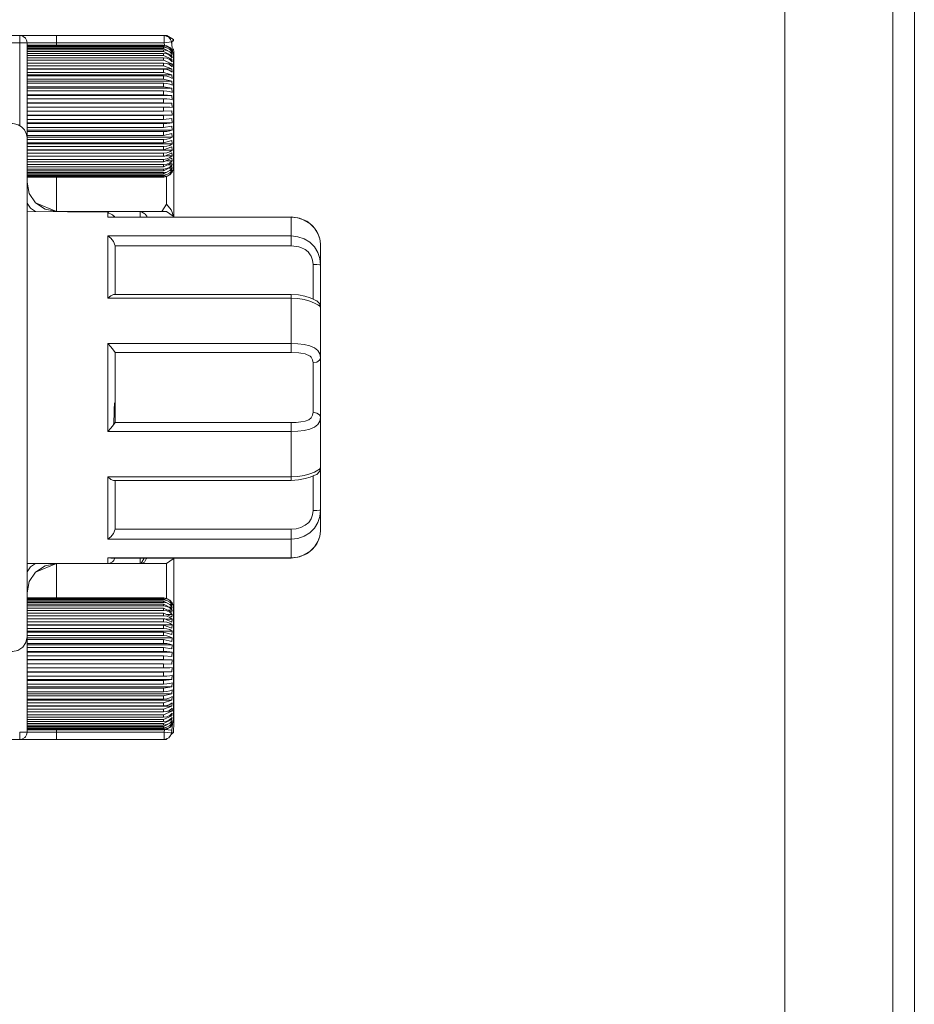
# Model space of a CAD drawing. Header units: millimetres. Extents: x 53746 to 116821, y -810352 to -765802.
# Tile 56 of 256: x 72085 to 72189, y -790751 to -790637. Entities that reach past the tile are written whole.
import ezdxf

# ---------------------------------------------------------------- set-up
doc = ezdxf.new("R2010")
doc.units = ezdxf.units.MM
doc.header["$MEASUREMENT"] = 0
doc.layers.add('Main Cradle Rails', color=7, linetype='Continuous', lineweight=0)
doc.layers.add('Tank and Accumulators', color=7, linetype='Continuous', lineweight=0)

# ---------------------------------------------------------------- blocks, each defined once
blk = doc.blocks.new('*U57')
at = {"layer": 'Tank and Accumulators', "color": 7, "linetype": 'Continuous', "lineweight": 0}
for p, q in [((-13197.21, -2562.13), (-13197.22, -2562.12)), ((-13180.01, -2562.32), (-13180.01, -2562.33)), ((-13180.01, -2562.33), (-13180, -2562.51)), ((-13180.01, -2562.33), (-13180.01, -2562.33)), ((-13196.97, -2562.72), (-13197, -2562.55)), ((-13181.04, -2563.07), (-13181.15, -2563.01)), ((-13180.17, -2563.56), (-13180.24, -2563.52)), ((-13180.26, -2563.67), (-13180.17, -2563.67)), ((-13180.16, -2564.06), (-13180.17, -2563.88)), ((-13180.16, -2564.44), (-13180.17, -2564.2)), ((-13180.16, -2564.92), (-13180.17, -2564.63)), ((-13179.99, -2564.67), (-13179.99, -2566.05)), ((-13180.2, -2565.1), (-13180.2, -2565.1)), ((-13180.16, -2565.49), (-13180.17, -2565.15)), ((-13180.16, -2566.13), (-13180.17, -2565.75)), ((-13180.16, -2566.85), (-13180.17, -2566.44)), ((-13179.97, -2566.56), (-13179.99, -2565.87)), ((-13179.99, -2566.07), (-13179.99, -2568.15)), ((-13180.16, -2567.63), (-13180.17, -2567.18)), ((-13180.16, -2568.46), (-13180.17, -2567.99)), ((-13180.16, -2569.32), (-13180.17, -2568.83)), ((-13196.97, -2569.71), (-13180.17, -2569.71)), ((-13180.16, -2570.2), (-13180.17, -2569.71)), ((-13196.97, -2570.67), (-13196.97, -2570.67)), ((-13180.16, -2571.09), (-13196.97, -2571.09)), ((-13196.97, -2571.12), (-13196.97, -2571.12)), ((-13180.16, -2571.98), (-13180.17, -2571.49)), ((-13196.97, -2571.98), (-13196.97, -2571.87)), ((-13180.16, -2574.44), (-13180.17, -2574.03)), ((-13180.16, -2575.16), (-13180.17, -2574.78)), ((-13196.97, -2575.52), (-13181.15, -2575.52)), ((-13180.16, -2575.81), (-13180.17, -2575.47)), ((-13193.57, -2578.3), (-13193.57, -2582.28)), ((-13180.17, -2577.39), (-13181.15, -2577.92)), ((-13181.15, -2578.06), (-13180.76, -2577.99)), ((-13181.15, -2578.24), (-13180.76, -2578.17)), ((-13180.76, -2578.17), (-13181.11, -2578.27)), ((-13180.82, -2578.24), (-13180.82, -2581.43)), ((-13180.41, -2577.98), (-13180.16, -2577.68)), ((-13180.16, -2577.51), (-13180.17, -2577.39)), ((-13193.57, -2582.28), (-13195.97, -2581.28)), ((-13181.33, -2582.28), (-13180.82, -2581.43)), ((-13187.62, -2582.92), (-13187.25, -2582.91)), ((-13183.71, -2582.3), (-13183.3, -2582.56)), ((-13180.08, -2582.91), (-13180.03, -2582.82)), ((-13180.03, -2582.82), (-13180.01, -2582.91)), ((-13186.77, -2587.75), (-13186.77, -2586.56)), ((-13186.77, -2589.85), (-13186.77, -2589.85)), ((-13186.77, -2591.9), (-13186.77, -2589.85)), ((-13186.77, -2591.9), (-13186.77, -2589.89)), ((-13186.93, -2606.92), (-13186.94, -2607.01)), ((-13166.37, -2606.74), (-13186.77, -2606.74)), ((-13186.77, -2613.45), (-13186.77, -2615.46)), ((-13186.77, -2613.45), (-13186.77, -2615.5)), ((-13186.77, -2617.43), (-13186.77, -2619.11)), ((-13186.77, -2618.79), (-13186.77, -2617.6)), ((-13162.97, -2617.98), (-13162.97, -2617.98)), ((-13163.16, -2620.28), (-13163.26, -2620.53)), ((-13163.52, -2620.97), (-13163.64, -2621.14)), ((-13187.25, -2622.44), (-13187.62, -2622.43)), ((-13183.15, -2622.54), (-13183.37, -2622.91)), ((-13180.03, -2622.53), (-13180.08, -2622.44)), ((-13193.57, -2623.08), (-13195.97, -2624.07)), ((-13193.57, -2627.05), (-13193.57, -2623.08)), ((-13183.86, -2623.01), (-13183.86, -2623.08)), ((-13179.97, -2625.56), (-13179.97, -2625.59)), ((-13179.97, -2625.59), (-13179.97, -2625.56)), ((-13196.97, -2627.05), (-13196.97, -2626.48)), ((-13196.97, -2627.22), (-13196.97, -2627.11)), ((-13196.97, -2627.48), (-13196.97, -2627.29)), ((-13180.76, -2627.18), (-13181.15, -2627.11)), ((-13180.76, -2627.36), (-13181.15, -2627.29)), ((-13181.15, -2627.43), (-13180.17, -2627.96)), ((-13181.11, -2627.08), (-13180.76, -2627.18)), ((-13196.97, -2627.53), (-13196.97, -2627.48)), ((-13196.97, -2627.59), (-13196.97, -2627.53)), ((-13196.97, -2627.67), (-13196.97, -2627.59)), ((-13196.97, -2627.84), (-13196.97, -2627.67)), ((-13196.97, -2627.92), (-13196.97, -2627.85)), ((-13196.97, -2628), (-13196.97, -2627.92)), ((-13196.97, -2628.12), (-13196.97, -2628)), ((-13196.97, -2628.34), (-13196.97, -2628.12)), ((-13196.97, -2628.42), (-13196.97, -2628.34)), ((-13196.97, -2628.49), (-13196.97, -2628.42)), ((-13196.97, -2628.92), (-13196.97, -2628.51)), ((-13180.17, -2627.74), (-13180.16, -2627.67)), ((-13180.17, -2627.96), (-13180.16, -2627.84)), ((-13180.17, -2628.3), (-13180.16, -2628.12)), ((-13180.17, -2628.73), (-13180.16, -2628.49)), ((-13196.97, -2628.97), (-13196.97, -2628.92)), ((-13196.97, -2629.13), (-13196.97, -2629.02)), ((-13196.97, -2629.38), (-13196.97, -2629.13)), ((-13196.97, -2629.54), (-13196.97, -2629.38)), ((-13196.97, -2629.59), (-13196.97, -2629.54)), ((-13196.97, -2629.71), (-13196.97, -2629.59)), ((-13196.97, -2629.83), (-13196.97, -2629.71)), ((-13180.17, -2629.26), (-13180.16, -2628.97)), ((-13196.97, -2630.19), (-13196.97, -2629.83)), ((-13196.97, -2629.83), (-13181.15, -2629.83)), ((-13196.97, -2630.34), (-13196.97, -2630.19)), ((-13196.97, -2630.47), (-13196.97, -2630.34)), ((-13196.97, -2630.6), (-13196.97, -2630.47)), ((-13196.97, -2630.91), (-13196.97, -2630.6)), ((-13180.17, -2630.57), (-13180.16, -2630.19)), ((-13196.97, -2631.17), (-13196.97, -2630.91)), ((-13196.97, -2631.3), (-13196.97, -2631.17)), ((-13196.97, -2631.44), (-13196.97, -2631.3)), ((-13196.97, -2631.69), (-13196.97, -2631.44)), ((-13196.97, -2632.04), (-13196.97, -2631.69)), ((-13180.17, -2631.32), (-13180.16, -2630.91)), ((-13180.17, -2632.13), (-13180.16, -2631.69)), ((-13196.97, -2632.19), (-13196.97, -2632.04)), ((-13196.97, -2632.34), (-13196.97, -2632.19)), ((-13196.97, -2632.51), (-13196.97, -2632.34)), ((-13196.97, -2632.96), (-13196.97, -2632.51)), ((-13196.97, -2633.12), (-13196.97, -2632.96)), ((-13196.97, -2633.27), (-13196.97, -2633.12)), ((-13180.17, -2632.98), (-13180.16, -2632.51)), ((-13196.97, -2634.23), (-13196.97, -2634.23)), ((-13196.97, -2634.26), (-13180.16, -2634.26)), ((-13180.17, -2634.75), (-13180.16, -2634.26)), ((-13196.97, -2634.68), (-13196.97, -2634.68)), ((-13196.97, -2635.63), (-13196.97, -2635.62)), ((-13196.97, -2635.64), (-13180.17, -2635.64)), ((-13196.97, -2636.62), (-13196.97, -2636.52)), ((-13196.97, -2636.77), (-13196.97, -2636.62)), ((-13196.97, -2636.92), (-13196.97, -2636.77)), ((-13196.97, -2637.36), (-13196.97, -2636.92)), ((-13196.97, -2637.53), (-13196.97, -2637.36)), ((-13196.97, -2637.68), (-13196.97, -2637.53)), ((-13196.97, -2637.82), (-13196.97, -2637.68)), ((-13179.99, -2639.28), (-13179.99, -2637.2)), ((-13196.97, -2638.17), (-13196.97, -2637.82)), ((-13196.97, -2638.4), (-13196.97, -2638.17)), ((-13196.97, -2638.54), (-13196.97, -2638.4)), ((-13196.97, -2638.67), (-13196.97, -2638.54)), ((-13196.97, -2638.91), (-13196.97, -2638.67)), ((-13196.97, -2639.21), (-13196.97, -2638.91)), ((-13196.97, -2639.33), (-13196.97, -2639.21)), ((-13196.97, -2639.46), (-13196.97, -2639.33)), ((-13196.97, -2639.6), (-13196.97, -2639.46)), ((-13196.97, -2639.95), (-13196.97, -2639.6)), ((-13196.97, -2640.06), (-13196.97, -2639.95)), ((-13179.99, -2640.68), (-13179.99, -2639.3)), ((-13196.97, -2640.17), (-13196.97, -2640.06)), ((-13196.97, -2640.61), (-13196.97, -2640.2)), ((-13196.97, -2640.7), (-13196.97, -2640.61)), ((-13196.97, -2640.8), (-13196.97, -2640.72)), ((-13196.97, -2641.15), (-13196.97, -2640.8)), ((-13180.2, -2640.25), (-13180.2, -2640.25)), ((-13179.97, -2640.05), (-13179.97, -2640.06)), ((-13179.97, -2640.06), (-13179.97, -2640.05)), ((-13196.97, -2641.25), (-13196.97, -2641.17)), ((-13196.97, -2641.33), (-13196.97, -2641.25)), ((-13196.97, -2641.47), (-13196.97, -2641.33)), ((-13196.97, -2641.63), (-13196.97, -2641.47)), ((-13196.97, -2641.69), (-13196.97, -2641.63)), ((-13196.97, -2641.76), (-13196.97, -2641.69)), ((-13196.97, -2641.98), (-13196.97, -2641.79)), ((-13196.97, -2642.22), (-13196.97, -2642.07)), ((-13196.97, -2642.34), (-13196.97, -2642.27)), ((-13180.16, -2641.79), (-13180.41, -2642.08)), ((-13180.36, -2641.79), (-13180.17, -2641.69)), ((-13180.24, -2641.83), (-13180.17, -2641.79)), ((-13197.22, -2643.23), (-13197.21, -2643.22)), ((-13197, -2642.82), (-13196.97, -2642.63)), ((-13196.97, -2642.63), (-13196.97, -2642.35)), ((-13180.74, -2643.37), (-13180.84, -2643.48)), ((-13180.15, -2642.79), (-13180.29, -2642.92)), ((-13181, -2643.46), (-13181.02, -2643.47)), ((-13181.02, -2643.48), (-13181, -2643.46))]:
    blk.add_line(p, q, dxfattribs=at)
at = {"layer": 'Tank and Accumulators', "color": 7, "linetype": 'Continuous', "lineweight": 0, "flags": 128}
for points in [[(-13094.14, -2837.81), (-13094.14, -2837.81), (-13094.14, -2492.81), (-13094.23, -2492.22), (-13094.33, -2491.85), (-13094.59, -2491.39), (-13094.88, -2491.04), (-13095.69, -2490.5), (-13095.83, -2490.45), (-13096.64, -2490.31), (-13891.64, -2490.31), (-13891.93, -2490.33), (-13892.6, -2490.5), (-13893.02, -2490.77), (-13893.41, -2491.04), (-13893.83, -2491.67)], [(-13891.64, -2840.31), (-13891.64, -2840.31), (-13891.64, -2840.12), (-13891.64, -2839.58), (-13891.64, -2838.77), (-13891.64, -2837.81), (-13096.64, -2837.81), (-13096.64, -2492.81), (-13096.64, -2491.85), (-13096.64, -2491.04), (-13096.64, -2490.5), (-13096.64, -2490.31), (-13096.63, -2490.31)], [(-13109.14, -2505.31), (-13879.14, -2505.31), (-13879.14, -2825.31), (-13109.14, -2825.31), (-13109.14, -2505.31)], [(-13197, -2562.54), (-13197, -2562.54), (-13197.03, -2562.4), (-13197.16, -2562.19), (-13197.42, -2562), (-13197.49, -2561.94), (-13197.59, -2561.91), (-13197.82, -2561.88), (-13220.77, -2561.88), (-13220.77, -2561.94), (-13220.77, -2562.12), (-13220.77, -2562.4), (-13220.77, -2562.73), (-13220.77, -2572.21)], [(-13197.81, -2561.88), (-13197.82, -2561.88), (-13197.82, -2561.94), (-13197.82, -2562.12), (-13197.82, -2562.4), (-13197.82, -2562.73), (-13220.77, -2562.73)], [(-13197.82, -2561.88), (-13197.5, -2561.88), (-13196.97, -2561.88)], [(-13197.43, -2561.99), (-13197.49, -2561.94), (-13197.22, -2562.12)], [(-13197.22, -2562.12), (-13197.16, -2562.19), (-13197.37, -2562.04)], [(-13196.97, -2561.88), (-13196.57, -2561.88), (-13195.2, -2561.88), (-13193.57, -2561.88), (-13181.06, -2561.88), (-13180.76, -2561.88), (-13180.01, -2562.33), (-13180.01, -2562.33)], [(-13181.06, -2561.88), (-13181.06, -2561.94), (-13181.06, -2562.12), (-13181.06, -2562.4), (-13181.06, -2562.73), (-13193.57, -2562.73), (-13194.87, -2562.73), (-13195.97, -2562.73), (-13196.71, -2562.73), (-13196.97, -2562.73)], [(-13193.57, -2561.88), (-13193.57, -2561.94), (-13193.57, -2562.12), (-13193.57, -2562.4), (-13193.57, -2562.73), (-13193.57, -2563)], [(-13180.22, -2562.62), (-13180.22, -2562.62), (-13180.25, -2562.5), (-13180.35, -2562.32), (-13180.54, -2562.07), (-13180.74, -2561.97), (-13181.03, -2561.88), (-13181.06, -2561.88)], [(-13180.22, -2562.62), (-13180.18, -2562.62), (-13180.18, -2562.62), (-13180.14, -2562.57), (-13180.09, -2562.49), (-13180.05, -2562.41), (-13180.02, -2562.36), (-13180.01, -2562.33), (-13180.01, -2562.33), (-13180.01, -2562.33), (-13180.01, -2562.33)], [(-13196.97, -2562.73), (-13196.97, -2562.73), (-13197.03, -2562.73), (-13197.22, -2562.73), (-13197.49, -2562.73), (-13197.82, -2562.73)], [(-13197.82, -2562.73), (-13197.82, -2562.73), (-13197.82, -2572.32)], [(-13196.97, -2573.78), (-13196.97, -2562.73), (-13196.97, -2562.72)], [(-13196.97, -2563), (-13196.97, -2563), (-13181.15, -2563), (-13181.15, -2563)], [(-13196.97, -2563.01), (-13181.15, -2563.01), (-13181.15, -2563.01)], [(-13196.97, -2563.06), (-13196.97, -2563.06), (-13181.15, -2563.06), (-13181, -2563.08), (-13180.76, -2563.13), (-13180.69, -2563.17), (-13180.41, -2563.32), (-13180.2, -2563.56), (-13180.16, -2563.62), (-13180.16, -2563.62)], [(-13180.86, -2563.29), (-13181.15, -2563.13), (-13196.97, -2563.13)], [(-13196.97, -2563.24), (-13196.97, -2563.24), (-13181.15, -2563.24), (-13180.76, -2563.31), (-13180.41, -2563.5), (-13180.16, -2563.79), (-13180.16, -2563.79)], [(-13180.32, -2563.88), (-13180.17, -2563.88), (-13181.15, -2563.37), (-13196.97, -2563.37)], [(-13196.97, -2563.54), (-13196.97, -2563.54), (-13181.15, -2563.54), (-13180.76, -2563.6), (-13180.41, -2563.78), (-13180.16, -2564.06), (-13180.16, -2564.06)], [(-13181.15, -2563.01), (-13181.15, -2563), (-13181.15, -2563), (-13181.15, -2563)], [(-13181.15, -2563.13), (-13181.15, -2563.1), (-13181.15, -2563.08), (-13181.15, -2563.06)], [(-13181.15, -2563.24), (-13181.15, -2563.28), (-13181.15, -2563.32), (-13181.15, -2563.37)], [(-13181.15, -2563.54), (-13181.15, -2563.59), (-13181.15, -2563.66), (-13181.15, -2563.72)], [(-13181.07, -2563.01), (-13180.76, -2563.07), (-13180.41, -2563.26), (-13180.41, -2563.26)], [(-13181.03, -2563), (-13181.06, -2562.73), (-13180.22, -2562.62), (-13180.22, -2562.62)], [(-13180.41, -2563.27), (-13180.16, -2563.57), (-13180.06, -2563.84), (-13179.99, -2564.14), (-13179.99, -2564.16), (-13179.99, -2564.65), (-13179.99, -2566.05)], [(-13180.12, -2563.66), (-13180.18, -2562.95), (-13180.22, -2562.62)], [(-13180.18, -2562.62), (-13180.18, -2562.73), (-13180.18, -2562.84), (-13180.18, -2562.95)], [(-13179.98, -2563.4), (-13179.97, -2563.82), (-13179.97, -2566.56), (-13179.97, -2582.91)], [(-13180.39, -2564.2), (-13180.17, -2564.2), (-13181.15, -2563.72), (-13196.97, -2563.72)], [(-13196.97, -2563.94), (-13196.97, -2563.94), (-13181.15, -2563.94), (-13180.76, -2564), (-13180.41, -2564.18), (-13180.16, -2564.44), (-13180.16, -2564.44)], [(-13180.52, -2564.63), (-13180.17, -2564.63), (-13181.15, -2564.18), (-13196.97, -2564.18)], [(-13196.97, -2564.46), (-13196.97, -2564.46), (-13181.15, -2564.46), (-13180.76, -2564.51), (-13180.41, -2564.67), (-13180.16, -2564.92), (-13180.16, -2564.92)], [(-13181.15, -2563.94), (-13181.15, -2564.02), (-13181.15, -2564.1), (-13181.15, -2564.18)], [(-13181.15, -2564.46), (-13181.15, -2564.55), (-13181.15, -2564.65), (-13181.15, -2564.74)], [(-13180.16, -2563.79), (-13180.17, -2563.67), (-13180.36, -2563.56)], [(-13180.16, -2563.62), (-13180.17, -2563.56), (-13180.2, -2563.56)], [(-13180.7, -2565.15), (-13180.17, -2565.15), (-13181.15, -2564.74), (-13196.97, -2564.74)], [(-13196.97, -2565.07), (-13196.97, -2565.07), (-13181.15, -2565.07), (-13180.76, -2565.12), (-13180.41, -2565.27), (-13180.16, -2565.49), (-13180.16, -2565.49)], [(-13196.97, -2565.75), (-13180.17, -2565.75), (-13181.15, -2565.4), (-13196.97, -2565.4)], [(-13196.97, -2565.77), (-13196.97, -2565.77), (-13181.15, -2565.77), (-13180.76, -2565.82), (-13180.41, -2565.94), (-13180.16, -2566.13), (-13180.16, -2566.13)], [(-13181.15, -2565.07), (-13181.15, -2565.18), (-13181.15, -2565.29), (-13181.15, -2565.4)], [(-13181.15, -2565.77), (-13181.15, -2565.89), (-13181.15, -2566.02), (-13181.15, -2566.14)], [(-13180.07, -2565.3), (-13180.06, -2565.31), (-13180.17, -2565.15), (-13180.2, -2565.1)], [(-13196.97, -2566.44), (-13180.17, -2566.44), (-13181.15, -2566.14), (-13196.97, -2566.14)], [(-13196.97, -2566.55), (-13196.97, -2566.55), (-13181.15, -2566.55), (-13180.76, -2566.59), (-13180.41, -2566.69), (-13180.16, -2566.85), (-13180.16, -2566.85)], [(-13196.97, -2567.18), (-13180.17, -2567.18), (-13181.15, -2566.95), (-13196.97, -2566.95)], [(-13181.15, -2566.55), (-13181.15, -2566.68), (-13181.15, -2566.81), (-13181.15, -2566.95)], [(-13179.99, -2575.24), (-13179.99, -2573.13), (-13179.99, -2570.65), (-13179.99, -2568.17), (-13179.99, -2566.06), (-13179.99, -2566.06)], [(-13196.97, -2567.39), (-13196.97, -2567.39), (-13181.15, -2567.39), (-13180.76, -2567.42), (-13180.41, -2567.5), (-13180.16, -2567.63), (-13180.16, -2567.63)], [(-13196.97, -2567.99), (-13180.17, -2567.99), (-13181.15, -2567.82), (-13196.97, -2567.82)], [(-13181.15, -2567.39), (-13181.15, -2567.53), (-13181.15, -2567.67), (-13181.15, -2567.82)], [(-13196.97, -2568.28), (-13196.97, -2568.28), (-13181.15, -2568.28), (-13180.76, -2568.31), (-13180.41, -2568.37), (-13180.16, -2568.46), (-13180.16, -2568.46)], [(-13196.97, -2568.83), (-13180.17, -2568.83), (-13181.15, -2568.73), (-13196.97, -2568.73)], [(-13196.97, -2569.22), (-13196.97, -2569.22), (-13196.97, -2569.22), (-13196.97, -2569.15), (-13196.97, -2569.09), (-13196.97, -2569.03), (-13196.97, -2569.03)], [(-13196.97, -2569.22), (-13196.97, -2569.22), (-13181.15, -2569.22), (-13180.76, -2569.23), (-13180.41, -2569.26), (-13180.16, -2569.32), (-13180.16, -2569.32)], [(-13181.15, -2568.28), (-13181.15, -2568.43), (-13181.15, -2568.58), (-13181.15, -2568.73)], [(-13181.15, -2569.22), (-13181.15, -2569.37), (-13181.15, -2569.52), (-13181.15, -2569.68)], [(-13181.15, -2569.68), (-13181.15, -2569.68), (-13196.97, -2569.68)], [(-13196.97, -2569.73), (-13196.97, -2569.72), (-13196.97, -2569.72)], [(-13196.97, -2570.17), (-13196.97, -2570.17), (-13181.15, -2570.17), (-13180.76, -2570.17), (-13180.41, -2570.18), (-13180.16, -2570.2), (-13180.16, -2570.2)], [(-13196.97, -2570.18), (-13196.97, -2570.18), (-13196.97, -2570.18)], [(-13180.17, -2569.71), (-13180.17, -2569.71), (-13181.15, -2569.68)], [(-13181.15, -2570.17), (-13181.15, -2570.32), (-13181.15, -2570.48), (-13181.15, -2570.63)], [(-13180.18, -2570.6), (-13180.17, -2570.6), (-13181.15, -2570.63), (-13196.97, -2570.63), (-13196.97, -2570.63)], [(-13196.97, -2571.13), (-13181.15, -2571.13), (-13180.76, -2571.12), (-13180.41, -2571.11), (-13180.16, -2571.09)], [(-13180.17, -2571.49), (-13180.17, -2571.49), (-13181.15, -2571.59), (-13196.97, -2571.59), (-13196.97, -2571.59)], [(-13181.15, -2571.13), (-13181.15, -2571.28), (-13181.15, -2571.44), (-13181.15, -2571.59)], [(-13180.17, -2570.6), (-13180.16, -2571.09), (-13180.16, -2571.09)], [(-13198.68, -2572.08), (-13198.67, -2572.08), (-13198.44, -2572.09), (-13197.99, -2572.22), (-13197.6, -2572.46), (-13197.28, -2572.79), (-13197.07, -2573.21), (-13196.97, -2573.66), (-13196.97, -2573.78), (-13196.97, -2575.96)], [(-13196.97, -2571.62), (-13196.97, -2571.62), (-13196.97, -2571.62)], [(-13196.97, -2572.08), (-13196.97, -2572.08), (-13196.97, -2571.98)], [(-13196.97, -2572.08), (-13181.15, -2572.08), (-13180.76, -2572.07), (-13180.41, -2572.03), (-13180.16, -2571.98), (-13196.97, -2571.98)], [(-13180.17, -2572.37), (-13180.17, -2572.37), (-13181.15, -2572.54), (-13196.97, -2572.54), (-13196.97, -2572.54)], [(-13180.17, -2572.37), (-13180.16, -2572.84), (-13196.97, -2572.84)], [(-13181.15, -2572.08), (-13181.15, -2572.23), (-13181.15, -2572.39), (-13181.15, -2572.54)], [(-13196.97, -2573.01), (-13181.15, -2573.01), (-13180.76, -2572.99), (-13180.41, -2572.93), (-13180.16, -2572.84)], [(-13180.17, -2573.22), (-13180.17, -2573.22), (-13181.15, -2573.45), (-13196.97, -2573.45), (-13196.97, -2573.45)], [(-13180.17, -2573.22), (-13180.16, -2573.66), (-13196.97, -2573.66)], [(-13196.97, -2573.91), (-13181.15, -2573.91), (-13180.76, -2573.88), (-13180.41, -2573.79), (-13180.16, -2573.66)], [(-13181.15, -2573.01), (-13181.15, -2573.16), (-13181.15, -2573.31), (-13181.15, -2573.45)], [(-13180.17, -2574.03), (-13180.17, -2574.03), (-13181.15, -2574.32), (-13196.97, -2574.32), (-13196.97, -2574.32)], [(-13196.97, -2574.75), (-13181.15, -2574.75), (-13180.76, -2574.71), (-13180.41, -2574.61), (-13180.16, -2574.44), (-13196.97, -2574.44)], [(-13180.17, -2574.78), (-13180.17, -2574.78), (-13181.15, -2575.13), (-13196.97, -2575.13), (-13196.97, -2575.13)], [(-13181.15, -2573.91), (-13181.15, -2574.05), (-13181.15, -2574.18), (-13181.15, -2574.32)], [(-13181.15, -2574.75), (-13181.15, -2574.88), (-13181.15, -2575.01), (-13181.15, -2575.13)], [(-13181.15, -2575.87), (-13181.15, -2575.76), (-13181.15, -2575.64), (-13181.15, -2575.52), (-13180.76, -2575.48), (-13180.41, -2575.36), (-13180.16, -2575.16), (-13196.97, -2575.16)], [(-13180.17, -2575.47), (-13180.17, -2575.47), (-13181, -2575.86), (-13181.15, -2575.87), (-13196.97, -2575.87), (-13196.97, -2575.87)], [(-13196.97, -2576.23), (-13181.15, -2576.23), (-13180.76, -2576.18), (-13180.41, -2576.03), (-13180.16, -2575.81), (-13180.89, -2575.81)], [(-13196.97, -2575.98), (-13196.97, -2582.24), (-13196.97, -2591.61)], [(-13180.17, -2576.09), (-13180.17, -2576.09), (-13181.15, -2576.53), (-13196.97, -2576.53), (-13196.97, -2576.53)], [(-13180.17, -2576.09), (-13180.16, -2576.38), (-13180.81, -2576.38)], [(-13179.99, -2575.24), (-13179.99, -2575.24), (-13179.99, -2576.27), (-13179.99, -2576.92), (-13179.99, -2577.14), (-13180.01, -2577.34), (-13180.06, -2577.54), (-13180.16, -2577.73), (-13180.17, -2577.73), (-13180.41, -2577.98)], [(-13196.97, -2576.84), (-13181.15, -2576.84), (-13180.76, -2576.78), (-13180.41, -2576.62), (-13180.16, -2576.38)], [(-13180.17, -2576.62), (-13180.17, -2576.62), (-13181.15, -2577.1), (-13196.97, -2577.1), (-13196.97, -2577.1)], [(-13196.97, -2577.35), (-13181.15, -2577.35), (-13180.76, -2577.29), (-13180.41, -2577.12), (-13180.16, -2576.86)], [(-13180.17, -2577.05), (-13180.17, -2577.05), (-13181.15, -2577.56), (-13196.97, -2577.56), (-13196.97, -2577.56)], [(-13196.97, -2577.76), (-13181.15, -2577.76), (-13180.76, -2577.7), (-13180.41, -2577.51), (-13180.16, -2577.23)], [(-13181.15, -2576.23), (-13181.15, -2576.33), (-13181.15, -2576.43), (-13181.15, -2576.53)], [(-13181.15, -2576.84), (-13181.15, -2576.93), (-13181.15, -2577.01), (-13181.15, -2577.1)], [(-13180.17, -2576.62), (-13180.16, -2576.86), (-13180.65, -2576.86)], [(-13180.17, -2577.05), (-13180.16, -2577.23), (-13180.52, -2577.23)], [(-13180.17, -2577.61), (-13180.17, -2577.61), (-13180.41, -2577.8), (-13180.76, -2577.99), (-13181.15, -2578.16), (-13196.97, -2578.16), (-13196.97, -2578.16)], [(-13180.16, -2577.73), (-13180.16, -2577.73), (-13180.41, -2578.03), (-13180.76, -2578.23), (-13181.15, -2578.3), (-13196.97, -2578.3)], [(-13181.15, -2577.92), (-13181.15, -2577.92), (-13196.97, -2577.92), (-13196.97, -2577.92)], [(-13196.97, -2578.06), (-13181.15, -2578.06), (-13181.15, -2578.1), (-13181.15, -2578.13), (-13181.15, -2578.16)], [(-13196.97, -2578.24), (-13181.15, -2578.24), (-13181.15, -2578.26), (-13181.15, -2578.27), (-13181.15, -2578.28)], [(-13181.11, -2578.27), (-13181.15, -2578.28), (-13196.97, -2578.28)], [(-13181.15, -2577.35), (-13181.15, -2577.43), (-13181.15, -2577.5), (-13181.15, -2577.56)], [(-13181.15, -2577.76), (-13181.15, -2577.82), (-13181.15, -2577.87), (-13181.15, -2577.92)], [(-13180.41, -2577.98), (-13180.41, -2577.98), (-13180.76, -2578.17), (-13180.76, -2578.17)], [(-13180.41, -2577.8), (-13180.16, -2577.51), (-13180.39, -2577.51)], [(-13180.17, -2577.61), (-13180.16, -2577.68), (-13180.25, -2577.68)], [(-13183.86, -2582.28), (-13183.86, -2582.28), (-13193.57, -2582.28), (-13194.87, -2582.02), (-13195.97, -2581.28), (-13196.71, -2580.18), (-13196.97, -2578.88), (-13196.97, -2578.88)], [(-13179.97, -2580.61), (-13179.97, -2580.61), (-13179.97, -2582.28), (-13179.97, -2582.28)], [(-13195.97, -2582.28), (-13196.57, -2581.88), (-13196.97, -2581.29)], [(-13180.82, -2581.43), (-13180.25, -2582.07), (-13180.1, -2582.45), (-13180.03, -2582.82)], [(-13196.97, -2582.28), (-13196.97, -2582.28), (-13187.62, -2582.35), (-13187.5, -2582.47), (-13187.28, -2582.53), (-13187.08, -2582.65), (-13186.92, -2582.82), (-13186.83, -2582.83), (-13186.81, -2582.91)], [(-13193.57, -2582.28), (-13193.57, -2582.28), (-13193.57, -2582.3)], [(-13187.62, -2582.35), (-13187.62, -2582.35), (-13187.62, -2582.92), (-13187.62, -2582.92)], [(-13187.62, -2585.1), (-13166.37, -2585.1), (-13166.37, -2584.21), (-13166.37, -2583.48), (-13166.37, -2582.92), (-13187.62, -2582.92)], [(-13187.25, -2582.91), (-13187.25, -2582.91), (-13166.37, -2582.9), (-13165.41, -2583.03)], [(-13180.01, -2582.91), (-13180.03, -2582.82), (-13180.82, -2582.28), (-13182.09, -2582.28), (-13183.86, -2582.28), (-13183.71, -2582.3), (-13183.71, -2582.3)], [(-13183.86, -2582.91), (-13183.86, -2582.8), (-13183.86, -2582.52), (-13183.86, -2582.34), (-13183.86, -2582.28)], [(-13183.29, -2582.57), (-13183.29, -2582.57), (-13183.09, -2582.82), (-13183.07, -2582.91)], [(-13180.82, -2582.28), (-13181.33, -2582.28), (-13181.33, -2582.28)], [(-13179.97, -2582.28), (-13179.97, -2582.48), (-13179.97, -2582.48)], [(-13179.97, -2582.28), (-13179.97, -2582.28), (-13179.97, -2582.28)], [(-13166.37, -2582.9), (-13166.37, -2582.92), (-13165.58, -2583.01), (-13164.84, -2583.27), (-13164.18, -2583.68), (-13163.64, -2584.21), (-13163.26, -2584.82), (-13163.04, -2585.44)], [(-13165.41, -2583.03), (-13165.4, -2583.03), (-13164.84, -2583.27), (-13164.55, -2583.4), (-13164.18, -2583.68), (-13163.87, -2583.95), (-13163.64, -2584.21), (-13163.38, -2584.58), (-13163.26, -2584.82), (-13163.1, -2585.23), (-13163.04, -2585.44), (-13162.97, -2586.03)], [(-13165.39, -2583.04), (-13165.38, -2583.04), (-13164.86, -2583.26)], [(-13164.53, -2583.42), (-13164.5, -2583.43), (-13164.18, -2583.68), (-13164.11, -2583.74)], [(-13163.85, -2583.97), (-13163.83, -2583.98), (-13163.69, -2584.16)], [(-13186.77, -2586.24), (-13186.77, -2586.24), (-13186.94, -2585.76), (-13187.25, -2585.37), (-13187.62, -2585.1), (-13187.62, -2587.09), (-13187.62, -2589.51), (-13187.62, -2592.31)], [(-13186.77, -2587.92), (-13186.77, -2586.24), (-13166.37, -2586.24), (-13166.37, -2585.82), (-13166.37, -2585.41), (-13166.37, -2585.1), (-13165.58, -2585.19), (-13164.84, -2585.43), (-13164.18, -2585.83), (-13163.64, -2586.36), (-13163.26, -2587.01), (-13163.04, -2587.73), (-13162.97, -2588.46), (-13163.08, -2588.45), (-13163.39, -2588.43), (-13163.82, -2588.43), (-13163.82, -2589.96), (-13163.82, -2591.26), (-13163.82, -2592.14), (-13163.82, -2592.43)], [(-13163.38, -2584.58), (-13163.38, -2584.59), (-13163.26, -2584.82), (-13163.11, -2585.22), (-13163.04, -2585.44), (-13162.97, -2586.03)], [(-13166.37, -2586.24), (-13165.47, -2586.36), (-13165.22, -2586.44), (-13164.72, -2586.69), (-13164.4, -2586.96), (-13164.14, -2587.28), (-13164.03, -2587.46), (-13163.87, -2587.93), (-13163.82, -2588.43)], [(-13162.97, -2586.03), (-13162.97, -2586.59), (-13162.97, -2587.41), (-13162.97, -2588.46), (-13162.97, -2590.3), (-13162.97, -2591.86), (-13162.97, -2592.92), (-13162.97, -2593.35), (-13162.97, -2595.2), (-13162.97, -2597.17), (-13162.97, -2599.22), (-13162.97, -2600.82), (-13162.97, -2602.68), (-13162.97, -2604.53), (-13162.97, -2606.13), (-13162.97, -2608.18), (-13162.97, -2610.15), (-13162.97, -2612), (-13162.97, -2612.43), (-13162.97, -2613.49), (-13162.97, -2615.05), (-13162.97, -2616.89), (-13162.97, -2617.94), (-13162.97, -2618.76), (-13162.97, -2619.32), (-13163.04, -2619.91), (-13163.11, -2620.13), (-13163.26, -2620.53), (-13163.39, -2620.78), (-13163.64, -2621.14), (-13163.85, -2621.39), (-13164.18, -2621.67), (-13164.52, -2621.93), (-13164.84, -2622.08), (-13165.39, -2622.31), (-13165.39, -2622.31)], [(-13186.77, -2587.89), (-13186.77, -2587.75), (-13186.77, -2587.75)], [(-13186.77, -2589.85), (-13186.77, -2587.92), (-13186.77, -2587.92)], [(-13196.97, -2591.62), (-13196.97, -2602.68), (-13196.97, -2613.72)], [(-13187.62, -2597.58), (-13166.37, -2597.58), (-13166.37, -2595.76), (-13166.37, -2594), (-13166.37, -2592.31), (-13187.62, -2592.31), (-13187.25, -2592.03), (-13186.94, -2591.9)], [(-13163.4, -2592.61), (-13163.39, -2592.61), (-13163.5, -2592.57), (-13163.75, -2592.46), (-13164.17, -2592.29), (-13164.77, -2592.1), (-13165.52, -2591.95), (-13166.37, -2591.9), (-13186.94, -2591.9)], [(-13163.39, -2592.61), (-13163.08, -2592.92), (-13162.97, -2593.35), (-13163.04, -2593.25), (-13163.26, -2593.08), (-13163.64, -2592.88), (-13164.18, -2592.66), (-13164.84, -2592.48), (-13165.58, -2592.36), (-13166.37, -2592.31), (-13166.37, -2592.07), (-13166.37, -2591.92), (-13166.37, -2591.9)], [(-13186.77, -2598.62), (-13186.77, -2598.61), (-13186.94, -2598.34), (-13187.25, -2597.96), (-13187.62, -2597.58), (-13187.62, -2600.96), (-13187.62, -2604.39), (-13187.62, -2607.77)], [(-13186.77, -2598.61), (-13166.37, -2598.61), (-13166.37, -2598.38), (-13166.37, -2598.01), (-13166.37, -2597.58), (-13165.58, -2597.61), (-13164.84, -2597.69), (-13164.18, -2597.84), (-13163.64, -2598.07), (-13163.26, -2598.38), (-13163.04, -2598.77), (-13162.97, -2599.22), (-13163.08, -2599.51), (-13163.39, -2599.72), (-13163.82, -2599.8), (-13163.82, -2601.13), (-13163.82, -2602.68), (-13163.82, -2604.22), (-13163.82, -2605.55), (-13163.87, -2605.9), (-13164.03, -2606.19), (-13164.32, -2606.41), (-13164.72, -2606.57), (-13165.22, -2606.67), (-13165.78, -2606.73), (-13166.37, -2606.74), (-13166.37, -2606.9), (-13166.37, -2607.14), (-13166.37, -2607.45), (-13166.37, -2607.77), (-13165.58, -2607.75), (-13164.84, -2607.66), (-13164.18, -2607.51), (-13163.64, -2607.28), (-13163.26, -2606.97), (-13163.04, -2606.58), (-13162.97, -2606.13), (-13163.08, -2605.84), (-13163.39, -2605.63), (-13163.82, -2605.55)], [(-13186.77, -2606.73), (-13186.77, -2604.04), (-13186.77, -2601.31), (-13186.77, -2598.62), (-13186.77, -2598.62)], [(-13166.37, -2598.61), (-13165.47, -2598.65), (-13165.22, -2598.68), (-13164.72, -2598.78), (-13164.14, -2599.06), (-13164.03, -2599.16), (-13163.87, -2599.45), (-13163.82, -2599.8)], [(-13186.94, -2607.01), (-13186.92, -2606.75), (-13186.84, -2604.44), (-13186.87, -2605.23)], [(-13166.37, -2613.46), (-13166.37, -2613.34), (-13166.37, -2613.04), (-13166.37, -2611.35), (-13166.37, -2609.59), (-13166.37, -2607.77), (-13187.62, -2607.77), (-13187.25, -2607.39), (-13186.94, -2607.01), (-13186.77, -2606.74), (-13186.77, -2606.73)], [(-13187.62, -2613.04), (-13166.37, -2613.04), (-13165.58, -2612.99), (-13164.84, -2612.87), (-13164.18, -2612.69), (-13163.64, -2612.47), (-13163.26, -2612.27), (-13163.04, -2612.1), (-13162.97, -2612), (-13163.08, -2612.43), (-13163.39, -2612.74)], [(-13196.97, -2613.74), (-13196.97, -2623.11), (-13196.97, -2629.38), (-13196.97, -2629.39)], [(-13186.94, -2613.45), (-13187.25, -2613.32), (-13187.62, -2613.04), (-13187.62, -2615.84), (-13187.62, -2618.26), (-13187.62, -2620.25)], [(-13186.94, -2613.45), (-13186.94, -2613.45), (-13166.37, -2613.46), (-13165.5, -2613.39), (-13164.73, -2613.24), (-13164.14, -2613.05), (-13163.74, -2612.89), (-13163.5, -2612.78), (-13163.39, -2612.74), (-13163.4, -2612.74)], [(-13163.82, -2612.92), (-13163.82, -2613.21), (-13163.82, -2614.09), (-13163.82, -2615.39), (-13163.82, -2616.92), (-13163.39, -2616.92), (-13163.08, -2616.9), (-13162.97, -2616.89), (-13163.04, -2617.62), (-13163.26, -2618.34), (-13163.64, -2618.99), (-13164.18, -2619.52), (-13164.84, -2619.92), (-13165.58, -2620.17), (-13166.37, -2620.25), (-13166.37, -2620.03), (-13166.37, -2619.74), (-13166.37, -2619.42), (-13166.37, -2619.11), (-13186.77, -2619.11)], [(-13186.77, -2615.51), (-13186.77, -2617.43), (-13186.77, -2617.43)], [(-13163.82, -2616.92), (-13163.87, -2617.42), (-13164.03, -2617.89), (-13164.32, -2618.31), (-13164.73, -2618.65), (-13165.22, -2618.91), (-13165.78, -2619.06), (-13166.37, -2619.11)], [(-13186.77, -2617.47), (-13186.77, -2617.6), (-13186.77, -2617.6)], [(-13166.37, -2622.45), (-13166.37, -2622.43), (-13166.37, -2621.87), (-13166.37, -2621.14), (-13166.37, -2620.25), (-13187.62, -2620.25), (-13187.25, -2619.98), (-13186.94, -2619.59), (-13186.77, -2619.11), (-13186.77, -2619.11)], [(-13162.97, -2619.32), (-13162.97, -2619.32), (-13163.04, -2619.91)], [(-13187.62, -2622.43), (-13166.37, -2622.43), (-13165.58, -2622.34), (-13164.84, -2622.08), (-13164.18, -2621.67), (-13163.64, -2621.14), (-13163.26, -2620.53), (-13163.04, -2619.91)], [(-13163.26, -2620.53), (-13163.26, -2620.53), (-13163.38, -2620.77), (-13163.39, -2620.78)], [(-13163.04, -2619.91), (-13163.1, -2620.12), (-13163.11, -2620.12)], [(-13164.18, -2621.67), (-13164.18, -2621.67), (-13164.23, -2621.71)], [(-13163.86, -2621.39), (-13163.87, -2621.4), (-13164.18, -2621.67)], [(-13163.64, -2621.14), (-13163.64, -2621.14), (-13163.7, -2621.21)], [(-13186.8, -2622.44), (-13186.82, -2622.51), (-13186.92, -2622.72), (-13187.08, -2622.88), (-13187.28, -2623), (-13187.5, -2623.07), (-13187.62, -2623.08), (-13196.97, -2623.08), (-13196.97, -2623.08)], [(-13187.62, -2622.43), (-13187.62, -2622.43), (-13187.62, -2622.79), (-13187.62, -2623), (-13187.62, -2623.08)], [(-13165.39, -2622.31), (-13166.37, -2622.45), (-13187.25, -2622.44), (-13187.25, -2622.44)], [(-13183.41, -2622.44), (-13183.66, -2622.91), (-13183.74, -2623.02), (-13183.86, -2623.08), (-13183.86, -2623.07)], [(-13183.37, -2622.91), (-13183.37, -2622.91), (-13183.58, -2623.02), (-13183.86, -2623.08), (-13182.09, -2623.08), (-13180.82, -2623.08), (-13180.03, -2622.53), (-13180.01, -2622.44)], [(-13183.86, -2622.44), (-13183.86, -2622.55), (-13183.86, -2622.83), (-13183.86, -2623.01), (-13183.86, -2623.01)], [(-13183.1, -2622.44), (-13183.15, -2622.53), (-13183.15, -2622.53)], [(-13179.97, -2622.44), (-13179.97, -2638.79), (-13179.97, -2638.79)], [(-13165.39, -2622.32), (-13165.4, -2622.32), (-13166.36, -2622.45)], [(-13164.84, -2622.08), (-13164.84, -2622.08), (-13164.94, -2622.12)], [(-13164.53, -2621.94), (-13164.55, -2621.95), (-13164.84, -2622.08)], [(-13196.97, -2624.06), (-13196.57, -2623.47), (-13195.98, -2623.07)], [(-13196.97, -2626.48), (-13196.97, -2626.48), (-13196.71, -2625.17), (-13195.97, -2624.07), (-13194.87, -2623.33), (-13194.87, -2623.33)], [(-13194.87, -2623.33), (-13194.87, -2623.33), (-13193.57, -2623.08), (-13193.57, -2623.08)], [(-13187.62, -2623.08), (-13183.86, -2623.08), (-13183.86, -2623.07)], [(-13180.82, -2623.08), (-13180.82, -2623.08), (-13180.82, -2627.11)], [(-13180.41, -2627.38), (-13180.17, -2627.62), (-13180.16, -2627.62), (-13180.41, -2627.32), (-13180.76, -2627.12), (-13181.15, -2627.05), (-13196.97, -2627.05), (-13196.97, -2627.05)], [(-13196.97, -2627.07), (-13196.97, -2627.07), (-13181.15, -2627.07), (-13181.11, -2627.08)], [(-13181.15, -2627.07), (-13181.15, -2627.08), (-13181.15, -2627.09), (-13181.15, -2627.11), (-13196.97, -2627.11)], [(-13196.97, -2627.19), (-13196.97, -2627.19), (-13181.15, -2627.19), (-13180.76, -2627.36), (-13180.41, -2627.55), (-13180.17, -2627.74), (-13180.17, -2627.74)], [(-13196.97, -2627.29), (-13181.15, -2627.29), (-13181.15, -2627.25), (-13181.15, -2627.22), (-13181.15, -2627.19)], [(-13196.97, -2627.43), (-13196.97, -2627.43), (-13181.15, -2627.43), (-13181.15, -2627.43)], [(-13196.97, -2627.59), (-13181.15, -2627.59), (-13181.15, -2627.53), (-13181.15, -2627.48), (-13181.15, -2627.43)], [(-13180.76, -2627.18), (-13180.76, -2627.18), (-13180.41, -2627.37), (-13180.41, -2627.38)], [(-13180.25, -2627.67), (-13180.16, -2627.67), (-13180.41, -2627.37)], [(-13196.97, -2627.79), (-13196.97, -2627.79), (-13181.15, -2627.79), (-13180.17, -2628.3), (-13180.17, -2628.3)], [(-13196.97, -2628), (-13181.15, -2628), (-13181.15, -2627.92), (-13181.15, -2627.85), (-13181.15, -2627.79)], [(-13196.97, -2628.25), (-13196.97, -2628.25), (-13181.15, -2628.25), (-13180.17, -2628.73), (-13180.17, -2628.73)], [(-13196.97, -2628.51), (-13181.15, -2628.51), (-13181.15, -2628.42), (-13181.15, -2628.34), (-13181.15, -2628.25)], [(-13180.52, -2628.12), (-13180.16, -2628.12), (-13180.41, -2627.84), (-13180.76, -2627.65), (-13181.15, -2627.59)], [(-13180.65, -2628.49), (-13180.16, -2628.49), (-13180.41, -2628.23), (-13180.76, -2628.06), (-13181.15, -2628)], [(-13180.81, -2628.97), (-13180.16, -2628.97), (-13180.41, -2628.73), (-13180.76, -2628.57), (-13181.15, -2628.51)], [(-13180.39, -2627.84), (-13180.16, -2627.84), (-13180.41, -2627.55)], [(-13180.16, -2627.62), (-13180.16, -2627.62), (-13180.06, -2627.81), (-13180.01, -2628.01), (-13179.99, -2628.21), (-13179.99, -2628.44), (-13179.99, -2629.08), (-13179.99, -2630.12), (-13179.99, -2632.22), (-13179.99, -2634.7), (-13179.99, -2637.18), (-13179.99, -2639.29), (-13179.99, -2639.29)], [(-13196.97, -2629.39), (-13196.97, -2631.58), (-13197.1, -2632.23), (-13197.47, -2632.78), (-13198.02, -2633.15), (-13198.67, -2633.28), (-13275.17, -2633.28), (-13275.17, -2633.28)], [(-13196.97, -2628.82), (-13196.97, -2628.82), (-13181.15, -2628.82), (-13180.17, -2629.26), (-13180.17, -2629.26)], [(-13196.97, -2629.13), (-13181.15, -2629.13), (-13181.15, -2629.02), (-13181.15, -2628.92), (-13181.15, -2628.82)], [(-13196.97, -2629.48), (-13196.97, -2629.48), (-13181.15, -2629.48), (-13181, -2629.49), (-13180.17, -2629.88), (-13180.17, -2629.88)], [(-13181.15, -2629.48), (-13181.15, -2629.59), (-13181.15, -2629.71), (-13181.15, -2629.83), (-13180.76, -2629.87), (-13180.41, -2629.99), (-13180.16, -2630.19), (-13196.97, -2630.19)], [(-13180.16, -2629.54), (-13180.41, -2629.32), (-13180.76, -2629.17), (-13181.15, -2629.13)], [(-13180.89, -2629.54), (-13180.16, -2629.54), (-13180.17, -2629.88)], [(-13196.97, -2630.22), (-13196.97, -2630.22), (-13181.15, -2630.22), (-13180.17, -2630.57), (-13180.17, -2630.57)], [(-13196.97, -2630.6), (-13181.15, -2630.6), (-13181.15, -2630.47), (-13181.15, -2630.34), (-13181.15, -2630.22)], [(-13196.97, -2630.91), (-13180.16, -2630.91), (-13180.41, -2630.74), (-13180.76, -2630.64), (-13181.15, -2630.6)], [(-13196.97, -2631.03), (-13196.97, -2631.03), (-13181.15, -2631.03), (-13180.17, -2631.32), (-13180.17, -2631.32)], [(-13196.97, -2631.44), (-13181.15, -2631.44), (-13181.15, -2631.3), (-13181.15, -2631.17), (-13181.15, -2631.03)], [(-13196.97, -2631.69), (-13180.16, -2631.69), (-13180.41, -2631.56), (-13180.76, -2631.47), (-13181.15, -2631.44)], [(-13196.97, -2642.63), (-13196.97, -2642.63), (-13196.97, -2631.58)], [(-13196.97, -2631.9), (-13196.97, -2631.9), (-13181.15, -2631.9), (-13180.17, -2632.13), (-13180.17, -2632.13)], [(-13196.97, -2632.34), (-13181.15, -2632.34), (-13181.15, -2632.19), (-13181.15, -2632.04), (-13181.15, -2631.9)], [(-13196.97, -2632.51), (-13180.16, -2632.51), (-13180.41, -2632.42), (-13180.76, -2632.36), (-13181.15, -2632.34)], [(-13196.97, -2632.81), (-13196.97, -2632.81), (-13181.15, -2632.81), (-13180.17, -2632.98), (-13180.17, -2632.98)], [(-13196.97, -2633.27), (-13181.15, -2633.27), (-13181.15, -2633.12), (-13181.15, -2632.96), (-13181.15, -2632.81)], [(-13220.77, -2633.27), (-13220.77, -2642.63), (-13220.77, -2642.95), (-13220.77, -2643.23), (-13220.77, -2643.41), (-13220.77, -2643.48), (-13197.82, -2643.48), (-13197.59, -2643.44), (-13197.49, -2643.41), (-13197.22, -2643.23), (-13197.16, -2643.16), (-13197.03, -2642.95), (-13197, -2642.82), (-13197, -2642.82)], [(-13196.97, -2633.37), (-13196.97, -2633.27), (-13196.97, -2633.27)], [(-13196.97, -2633.37), (-13180.16, -2633.37), (-13180.17, -2633.86)], [(-13196.97, -2633.73), (-13196.97, -2633.73), (-13196.97, -2633.73)], [(-13196.97, -2633.76), (-13196.97, -2633.76), (-13181.15, -2633.76), (-13180.17, -2633.86), (-13180.17, -2633.86)], [(-13196.97, -2634.22), (-13181.15, -2634.22), (-13181.15, -2634.07), (-13181.15, -2633.91), (-13181.15, -2633.76)], [(-13180.16, -2633.37), (-13180.41, -2633.32), (-13180.76, -2633.28), (-13181.15, -2633.27)], [(-13180.16, -2634.26), (-13180.16, -2634.26), (-13180.41, -2634.24), (-13180.76, -2634.23), (-13181.15, -2634.22)], [(-13196.97, -2634.72), (-13196.97, -2634.72), (-13181.15, -2634.72), (-13180.17, -2634.75), (-13180.18, -2634.75)], [(-13180.16, -2635.15), (-13180.16, -2635.15), (-13180.41, -2635.17), (-13180.76, -2635.18), (-13181.15, -2635.18), (-13196.97, -2635.18), (-13196.97, -2635.18)], [(-13196.97, -2635.18), (-13196.97, -2635.17), (-13196.97, -2635.17)], [(-13181.15, -2635.18), (-13181.15, -2635.03), (-13181.15, -2634.87), (-13181.15, -2634.72)], [(-13180.17, -2635.64), (-13180.17, -2635.64), (-13180.16, -2635.15)], [(-13196.97, -2635.68), (-13181.15, -2635.68), (-13180.17, -2635.64)], [(-13180.16, -2636.03), (-13180.16, -2636.03), (-13180.41, -2636.09), (-13180.76, -2636.12), (-13181.15, -2636.14), (-13196.97, -2636.14), (-13196.97, -2636.14)], [(-13196.97, -2636.52), (-13180.17, -2636.52), (-13180.16, -2636.03)], [(-13196.97, -2636.52), (-13196.97, -2636.2), (-13196.97, -2636.26), (-13196.97, -2636.32), (-13196.97, -2636.32)], [(-13196.97, -2636.62), (-13181.15, -2636.62), (-13180.17, -2636.52)], [(-13181.15, -2636.14), (-13181.15, -2635.98), (-13181.15, -2635.83), (-13181.15, -2635.68)], [(-13180.16, -2636.89), (-13180.16, -2636.89), (-13180.41, -2636.98), (-13180.76, -2637.04), (-13181.15, -2637.07), (-13196.97, -2637.07), (-13196.97, -2637.07)], [(-13196.97, -2637.36), (-13180.17, -2637.36), (-13180.16, -2636.89)], [(-13196.97, -2637.53), (-13181.15, -2637.53), (-13180.17, -2637.36)], [(-13180.16, -2637.72), (-13180.16, -2637.72), (-13180.41, -2637.85), (-13180.76, -2637.93), (-13181.15, -2637.96), (-13196.97, -2637.96), (-13196.97, -2637.96)], [(-13196.97, -2638.17), (-13180.17, -2638.17), (-13180.16, -2637.72)], [(-13181.15, -2637.07), (-13181.15, -2636.92), (-13181.15, -2636.77), (-13181.15, -2636.62)], [(-13181.15, -2637.96), (-13181.15, -2637.82), (-13181.15, -2637.68), (-13181.15, -2637.53)], [(-13196.97, -2638.4), (-13181.15, -2638.4), (-13180.17, -2638.17)], [(-13180.16, -2638.5), (-13180.16, -2638.5), (-13180.41, -2638.66), (-13180.76, -2638.76), (-13181.15, -2638.8), (-13196.97, -2638.8), (-13196.97, -2638.8)], [(-13196.97, -2638.91), (-13180.17, -2638.91), (-13180.16, -2638.5)], [(-13181.15, -2638.8), (-13181.15, -2638.67), (-13181.15, -2638.54), (-13181.15, -2638.4)], [(-13179.97, -2638.79), (-13179.97, -2641.52), (-13179.99, -2642.66), (-13180.26, -2642.87)], [(-13179.99, -2639.55), (-13179.97, -2638.79), (-13179.99, -2638.79)], [(-13196.97, -2639.21), (-13181.15, -2639.21), (-13180.17, -2638.91)], [(-13180.16, -2639.22), (-13180.16, -2639.22), (-13180.41, -2639.41), (-13180.76, -2639.53), (-13181.15, -2639.58), (-13196.97, -2639.58), (-13196.97, -2639.58)], [(-13196.97, -2639.6), (-13180.17, -2639.6), (-13180.16, -2639.22)], [(-13196.97, -2639.95), (-13181.15, -2639.95), (-13180.17, -2639.6)], [(-13180.16, -2639.86), (-13180.16, -2639.86), (-13180.41, -2640.09), (-13180.76, -2640.23), (-13181.15, -2640.28), (-13196.97, -2640.28), (-13196.97, -2640.28)], [(-13181.15, -2639.58), (-13181.15, -2639.46), (-13181.15, -2639.33), (-13181.15, -2639.21)], [(-13181.15, -2640.28), (-13181.15, -2640.17), (-13181.15, -2640.06), (-13181.15, -2639.95)], [(-13180.7, -2640.2), (-13180.17, -2640.2), (-13180.16, -2639.86)], [(-13179.99, -2639.3), (-13179.99, -2640.7), (-13179.99, -2641.19), (-13179.99, -2641.21)], [(-13196.97, -2640.61), (-13181.15, -2640.61), (-13180.17, -2640.2)], [(-13180.16, -2640.43), (-13180.16, -2640.43), (-13180.41, -2640.68), (-13180.76, -2640.84), (-13181.15, -2640.89), (-13196.97, -2640.89), (-13196.97, -2640.89)], [(-13196.97, -2641.17), (-13181.15, -2641.17), (-13180.17, -2640.72)], [(-13180.16, -2640.91), (-13180.16, -2640.91), (-13180.41, -2641.17), (-13180.76, -2641.35), (-13181.15, -2641.41), (-13196.97, -2641.41), (-13196.97, -2641.41)], [(-13196.97, -2641.63), (-13181.15, -2641.63), (-13180.17, -2641.15)], [(-13181.15, -2640.89), (-13181.15, -2640.8), (-13181.15, -2640.7), (-13181.15, -2640.61)], [(-13180.52, -2640.72), (-13180.17, -2640.72), (-13180.16, -2640.43)], [(-13180.39, -2641.15), (-13180.17, -2641.15), (-13180.16, -2640.91)], [(-13180.2, -2640.25), (-13180.17, -2640.2), (-13180.06, -2640.04), (-13180.07, -2640.05)], [(-13180.16, -2641.29), (-13180.16, -2641.29), (-13180.41, -2641.57), (-13180.76, -2641.75), (-13181.15, -2641.81), (-13196.97, -2641.81), (-13196.97, -2641.81)], [(-13196.97, -2641.98), (-13181.15, -2641.98), (-13180.17, -2641.47)], [(-13180.16, -2641.56), (-13180.16, -2641.56), (-13180.41, -2641.85), (-13180.76, -2642.05), (-13181.15, -2642.11), (-13196.97, -2642.11), (-13196.97, -2642.11)], [(-13180.16, -2641.73), (-13180.16, -2641.73), (-13180.2, -2641.79), (-13180.41, -2642.03), (-13180.69, -2642.19), (-13180.76, -2642.22), (-13181, -2642.27), (-13181.15, -2642.29), (-13196.97, -2642.29), (-13196.97, -2642.29)], [(-13196.97, -2642.22), (-13181.15, -2642.22), (-13180.86, -2642.06)], [(-13196.97, -2642.34), (-13181.15, -2642.34), (-13181.04, -2642.28)], [(-13181.15, -2641.41), (-13181.15, -2641.33), (-13181.15, -2641.25), (-13181.15, -2641.17)], [(-13181.15, -2641.81), (-13181.15, -2641.76), (-13181.15, -2641.69), (-13181.15, -2641.63)], [(-13181.15, -2642.11), (-13181.15, -2642.07), (-13181.15, -2642.03), (-13181.15, -2641.98)], [(-13181.15, -2642.29), (-13181.15, -2642.27), (-13181.15, -2642.25), (-13181.15, -2642.22)], [(-13180.41, -2642.09), (-13180.41, -2642.09), (-13180.76, -2642.28), (-13181.12, -2642.35)], [(-13180.32, -2641.47), (-13180.17, -2641.47), (-13180.16, -2641.29)], [(-13180.26, -2641.69), (-13180.17, -2641.69), (-13180.16, -2641.56)], [(-13180.18, -2642.51), (-13180.18, -2642.62), (-13180.18, -2642.73), (-13180.22, -2642.73), (-13180.18, -2642.41), (-13180.12, -2641.68)], [(-13180.2, -2641.79), (-13180.17, -2641.79), (-13180.16, -2641.73)], [(-13179.99, -2641.21), (-13179.99, -2641.21), (-13180.06, -2641.51), (-13180.16, -2641.78), (-13180.16, -2641.79)], [(-13196.97, -2642.63), (-13197.03, -2642.63), (-13197.22, -2642.63), (-13197.49, -2642.63), (-13197.82, -2642.63), (-13197.82, -2642.95), (-13197.82, -2643.23), (-13197.82, -2643.41), (-13197.82, -2643.48), (-13197.81, -2643.47)], [(-13180.22, -2642.73), (-13180.22, -2642.73), (-13180.25, -2642.85), (-13180.35, -2643.03), (-13180.54, -2643.28), (-13180.74, -2643.38), (-13181.03, -2643.47), (-13181.06, -2643.48), (-13193.57, -2643.48), (-13195.2, -2643.48), (-13196.57, -2643.48), (-13197.5, -2643.48), (-13197.82, -2643.48)], [(-13181.15, -2642.35), (-13181.15, -2642.35), (-13196.97, -2642.35), (-13196.97, -2642.35)], [(-13196.97, -2642.63), (-13196.71, -2642.63), (-13195.97, -2642.63), (-13194.87, -2642.63), (-13193.57, -2642.63), (-13193.57, -2642.35)], [(-13193.57, -2643.48), (-13193.57, -2643.41), (-13193.57, -2643.23), (-13193.57, -2642.95), (-13193.57, -2642.63), (-13181.06, -2642.63), (-13180.66, -2642.66), (-13180.34, -2642.7), (-13180.22, -2642.73)], [(-13181.15, -2642.34), (-13181.15, -2642.35), (-13181.15, -2642.35), (-13181.15, -2642.35)], [(-13181.03, -2642.35), (-13181.06, -2642.63), (-13181.06, -2642.95), (-13181.06, -2643.23), (-13181.06, -2643.41), (-13181.06, -2643.48)], [(-13180.94, -2642.31), (-13180.61, -2642.35), (-13180.31, -2642.39), (-13180.18, -2642.41), (-13180.18, -2642.51)], [(-13180.23, -2642.77), (-13180.18, -2642.73), (-13180.04, -2642.68), (-13180.01, -2642.67), (-13179.99, -2642.66)], [(-13181.02, -2643.47), (-13181.02, -2643.48), (-13181.06, -2643.48), (-13181.06, -2643.47)], [(-13180.84, -2643.48), (-13180.86, -2643.48), (-13181.02, -2643.48), (-13181.02, -2643.47)]]:
    blk.add_lwpolyline(points, dxfattribs=at)

msp = doc.modelspace()

# ---------------------------------------------------------------- block references
at = {"layer": 'Main Cradle Rails', "color": 7, "linetype": 'Continuous', "lineweight": 0}
msp.add_blockref('*U57', (85283.05, -788076.95), dxfattribs=at)

doc.saveas('drawing.dxf')
